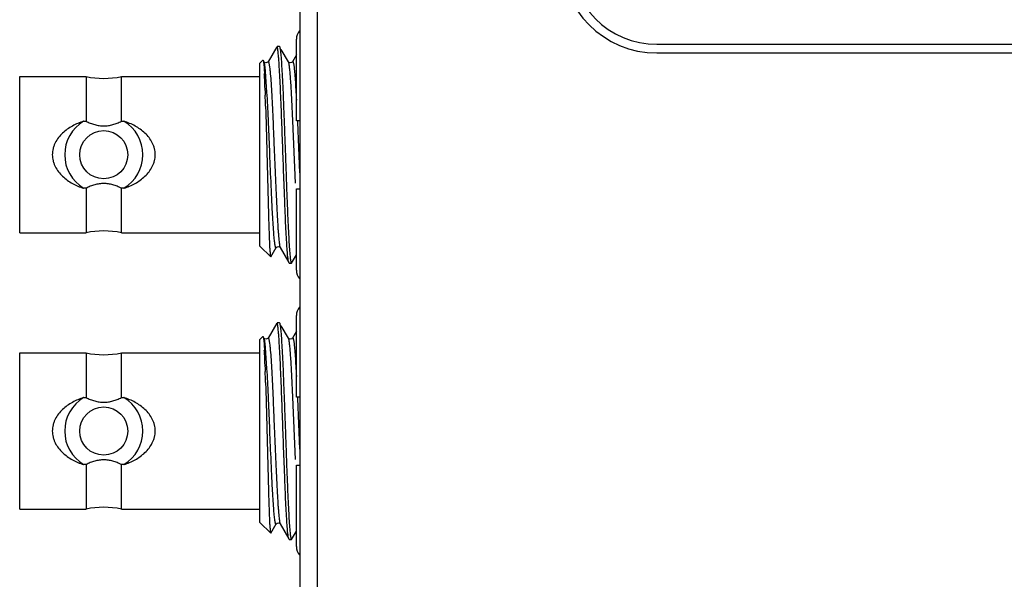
# Model space of a CAD drawing. Header units: inches. Extents: x 0 to 22, y 0 to 17.
# Tile 6 of 23: x 8.2 to 9.3, y 7.3 to 7.9. Entities that reach past the tile are written whole.
import ezdxf

# ---------------------------------------------------------------- set-up
doc = ezdxf.new("R2010")
doc.units = ezdxf.units.IN
doc.header["$LTSCALE"] = 1.21
doc.header["$MEASUREMENT"] = 0
doc.layers.add('02___PRT_ALL_AXES', color=7, linetype='CONTINUOUS')

msp = doc.modelspace()

# ---------------------------------------------------------------- linework, layer by layer
at = {"layer": '02___PRT_ALL_AXES', "color": 7, "linetype": 'CONTINUOUS'}
for p, q in [((8.5366, 5.8179), (8.5366, 10.6294)), ((8.5566, 5.8179), (8.5566, 10.6294)), ((8.5099, 7.8959), (8.5098, 7.8957)), ((8.5103, 7.8965), (8.5103, 7.8966)), ((8.5103, 7.8966), (8.5128, 7.8966)), ((8.5128, 7.8966), (8.513, 7.8963)), ((8.5324, 7.811), (8.5324, 7.9045)), ((8.9461, 7.8987), (12.4985, 7.8987)), ((8.5098, 7.8957), (8.4999, 7.8785)), ((8.5233, 7.8785), (8.5151, 7.8927)), ((8.5324, 7.8864), (8.5279, 7.8785)), ((8.9461, 7.8887), (12.5085, 7.8887)), ((8.4906, 7.8769), (8.4941, 7.8804)), ((8.4906, 7.6672), (8.4906, 7.8769)), ((8.4941, 7.8804), (8.4943, 7.8803)), ((8.4949, 7.8768), (8.4957, 7.8649)), ((8.4954, 7.8784), (8.4953, 7.8785)), ((8.4953, 7.8785), (8.4953, 7.8785)), ((8.4955, 7.8781), (8.4953, 7.8785)), ((8.5006, 7.8784), (8.5009, 7.8773)), ((8.5009, 7.8773), (8.5017, 7.8726)), ((8.5234, 7.8785), (8.5233, 7.8785)), ((8.5236, 7.8779), (8.5233, 7.8785)), ((8.4987, 7.8437), (8.4971, 7.8673)), ((8.215, 7.6825), (8.215, 7.8616)), ((8.215, 7.8616), (8.2912, 7.8616)), ((8.2912, 7.8616), (8.2912, 7.8104)), ((8.3317, 7.8104), (8.3317, 7.8616)), ((8.3317, 7.8616), (8.4906, 7.8616)), ((8.4965, 7.8456), (8.4966, 7.8422)), ((8.4966, 7.8422), (8.4966, 7.8404)), ((8.497, 7.8278), (8.4973, 7.8202)), ((8.4973, 7.8202), (8.5004, 7.7025)), ((8.5284, 7.811), (8.528, 7.819)), ((8.2883, 7.8104), (8.2912, 7.8104)), ((8.3317, 7.8104), (8.3346, 7.8104)), ((8.5314, 7.7394), (8.5284, 7.811)), ((8.5361, 7.811), (8.5324, 7.811)), ((8.5336, 7.811), (8.5336, 7.8094)), ((8.5336, 7.8094), (8.5361, 7.7513)), ((8.2912, 7.7336), (8.2883, 7.7336)), ((8.2912, 7.7336), (8.2912, 7.6825)), ((8.3317, 7.6825), (8.3317, 7.7336)), ((8.3346, 7.7336), (8.3317, 7.7336)), ((8.5324, 7.6395), (8.5324, 7.733)), ((8.5324, 7.733), (8.5361, 7.733)), ((8.5004, 7.7025), (8.5004, 7.7013)), ((8.215, 7.6825), (8.2912, 7.6825)), ((8.3317, 7.6825), (8.4906, 7.6825)), ((8.4906, 7.6672), (8.503, 7.6548)), ((8.5031, 7.6548), (8.5093, 7.6655)), ((8.5138, 7.6656), (8.5139, 7.6655)), ((8.5139, 7.6655), (8.5238, 7.6484)), ((8.5027, 7.6553), (8.503, 7.6548)), ((8.503, 7.6548), (8.5031, 7.6548)), ((8.5238, 7.6484), (8.5235, 7.6491)), ((8.5241, 7.6475), (8.5238, 7.6477)), ((8.5241, 7.6475), (8.5268, 7.6475)), ((8.5268, 7.6475), (8.527, 7.6477)), ((8.527, 7.6477), (8.5324, 7.657)), ((8.5103, 7.5795), (8.5103, 7.5796)), ((8.5103, 7.5796), (8.5128, 7.5796)), ((8.5128, 7.5796), (8.513, 7.5793)), ((8.5324, 7.494), (8.5324, 7.5875)), ((8.5098, 7.5787), (8.4999, 7.5615)), ((8.5099, 7.5789), (8.5098, 7.5787)), ((8.5233, 7.5615), (8.5151, 7.5757)), ((8.5324, 7.5694), (8.5279, 7.5615)), ((8.4906, 7.5599), (8.4941, 7.5634)), ((8.4906, 7.3502), (8.4906, 7.5599)), ((8.4941, 7.5634), (8.4943, 7.5633)), ((8.4949, 7.5598), (8.4957, 7.5479)), ((8.4954, 7.5614), (8.4953, 7.5615)), ((8.4953, 7.5615), (8.4953, 7.5615)), ((8.4955, 7.5611), (8.4953, 7.5615)), ((8.5006, 7.5614), (8.5009, 7.5603)), ((8.5009, 7.5603), (8.5017, 7.5556)), ((8.5234, 7.5615), (8.5233, 7.5615)), ((8.5236, 7.5609), (8.5233, 7.5615)), ((8.4987, 7.5267), (8.4971, 7.5503)), ((8.215, 7.3655), (8.215, 7.5446)), ((8.215, 7.5446), (8.2912, 7.5446)), ((8.2912, 7.5446), (8.2912, 7.4934)), ((8.3317, 7.4934), (8.3317, 7.5446)), ((8.3317, 7.5446), (8.4906, 7.5446)), ((8.4965, 7.5286), (8.4966, 7.5252)), ((8.4966, 7.5252), (8.4966, 7.5234)), ((8.497, 7.5108), (8.4973, 7.5032)), ((8.4973, 7.5032), (8.5004, 7.3855)), ((8.5284, 7.494), (8.528, 7.502)), ((8.2883, 7.4934), (8.2912, 7.4934)), ((8.3317, 7.4934), (8.3346, 7.4934)), ((8.5314, 7.4224), (8.5284, 7.494)), ((8.5361, 7.494), (8.5324, 7.494)), ((8.5336, 7.494), (8.5336, 7.4924)), ((8.5336, 7.4924), (8.5361, 7.4343)), ((8.2912, 7.4166), (8.2883, 7.4166)), ((8.2912, 7.4166), (8.2912, 7.3655)), ((8.3317, 7.3655), (8.3317, 7.4166)), ((8.3346, 7.4166), (8.3317, 7.4166)), ((8.5324, 7.3225), (8.5324, 7.416)), ((8.5324, 7.416), (8.5361, 7.416)), ((8.5004, 7.3855), (8.5004, 7.3843)), ((8.215, 7.3655), (8.2912, 7.3655)), ((8.3317, 7.3655), (8.4906, 7.3655)), ((8.4906, 7.3502), (8.503, 7.3378)), ((8.5031, 7.3378), (8.5093, 7.3485)), ((8.5138, 7.3486), (8.5139, 7.3485)), ((8.5139, 7.3485), (8.5238, 7.3314)), ((8.5027, 7.3383), (8.503, 7.3378)), ((8.503, 7.3378), (8.5031, 7.3378)), ((8.5238, 7.3314), (8.5235, 7.3321)), ((8.527, 7.3307), (8.5324, 7.34)), ((8.5241, 7.3305), (8.5238, 7.3307)), ((8.5241, 7.3305), (8.5268, 7.3305)), ((8.5268, 7.3305), (8.527, 7.3307))]:
    msp.add_line(p, q, dxfattribs=at)
for points in [[(8.4999, 7.8785), (8.4995, 7.8781), (8.4974, 7.8773), (8.4955, 7.8782), (8.4954, 7.8784)], [(8.5279, 7.8785), (8.5274, 7.8779), (8.5251, 7.8773), (8.5235, 7.8783), (8.5234, 7.8785)], [(8.5093, 7.6655), (8.5102, 7.6664), (8.5124, 7.6666), (8.5137, 7.6658), (8.5138, 7.6656)], [(8.4999, 7.5615), (8.4995, 7.5611), (8.4974, 7.5603), (8.4955, 7.5612), (8.4954, 7.5614)], [(8.5279, 7.5615), (8.5274, 7.5609), (8.5251, 7.5603), (8.5235, 7.5613), (8.5234, 7.5615)], [(8.5093, 7.3485), (8.5102, 7.3494), (8.5124, 7.3496), (8.5137, 7.3488), (8.5138, 7.3486)]]:
    msp.add_lwpolyline(points, dxfattribs=at)
for centre in [(8.3114, 7.772), (8.3114, 7.455)]:
    msp.add_circle(centre, 0.0276, dxfattribs=at)
for centre, radius, start, end in [((8.9461, 7.9987), 0.11, 180, 270), ((8.9461, 7.9987), 0.1, 180, 270), ((8.5474, 7.9045), 0.015, 140.0334, 180), ((7.7135, 7.8257), 0.7831, 2.6771, 2.8705), ((7.1441, 7.7997), 1.3532, 1.9437, 2.6521), ((8.3114, 7.9553), 0.0958, 257.786, 282.214), ((4.899, 7.7218), 3.5996, 1.6878, 1.8879), ((8.3114, 7.772), 0.0448, 121.0323, 238.9677), ((8.3114, 7.772), 0.0448, 301.0323, 58.9677), ((8.3114, 7.5888), 0.0958, 77.786, 102.214), ((8.5474, 7.6395), 0.015, 180, 219.9666), ((8.5474, 7.5875), 0.015, 140.0334, 180), ((7.7135, 7.5087), 0.7831, 2.6771, 2.8705), ((8.3114, 7.6383), 0.0958, 257.786, 282.214), ((7.1441, 7.4827), 1.3532, 1.9437, 2.6521), ((4.899, 7.4048), 3.5996, 1.6878, 1.8879), ((8.3114, 7.455), 0.0448, 121.0323, 238.9677), ((8.3114, 7.455), 0.0448, 301.0323, 58.9677), ((8.3114, 7.2718), 0.0958, 77.786, 102.214), ((8.5474, 7.3225), 0.015, 180, 219.9666)]:
    msp.add_arc(centre, radius, start, end, dxfattribs=at)
for points, knots in [([(8.513, 7.8963), (8.5131, 7.8962), (8.5133, 7.8957), (8.5135, 7.8948), (8.5137, 7.8936), (8.5139, 7.8927), (8.5139, 7.8922)], [0, 0, 0, 0, 0.141091, 0.354021, 0.640235, 1, 1, 1, 1]), ([(8.5122, 7.8826), (8.512, 7.8842), (8.5118, 7.8866), (8.5115, 7.8895), (8.5113, 7.8913), (8.5111, 7.8927), (8.5109, 7.8939), (8.5107, 7.8948), (8.5105, 7.8953), (8.5104, 7.8955)], [0, 0, 0, 0, 0.383251, 0.541164, 0.676623, 0.789806, 0.881076, 0.950878, 1, 1, 1, 1]), ([(8.5139, 7.8922), (8.5141, 7.8912), (8.5143, 7.889), (8.5148, 7.8838), (8.5154, 7.8756), (8.5161, 7.864), (8.5168, 7.8502), (8.5174, 7.8345), (8.5181, 7.8174), (8.5188, 7.7991), (8.5195, 7.7802), (8.5202, 7.7611), (8.5208, 7.7423), (8.5215, 7.7241), (8.5222, 7.7072), (8.5229, 7.6917), (8.5235, 7.6782), (8.5242, 7.6669), (8.5247, 7.6602), (8.525, 7.6573)], [0, 0, 0, 0, 0.012401, 0.027767, 0.067023, 0.11688, 0.17614, 0.2434, 0.317059, 0.395356, 0.476427, 0.558335, 0.639127, 0.716873, 0.789721, 0.855929, 0.913929, 0.962327, 1, 1, 1, 1]), ([(8.4943, 7.8803), (8.4943, 7.8802), (8.4944, 7.8801), (8.4945, 7.8797), (8.4946, 7.8791), (8.4947, 7.878), (8.4948, 7.8772), (8.4949, 7.8768)], [0, 0, 0, 0, 0.052381, 0.124992, 0.332621, 0.624296, 1, 1, 1, 1]), ([(8.4971, 7.8673), (8.497, 7.8687), (8.4967, 7.871), (8.4963, 7.8741), (8.496, 7.8762), (8.4957, 7.8774), (8.4956, 7.8779), (8.4955, 7.8781)], [0, 0, 0, 0, 0.365458, 0.653494, 0.864046, 0.941049, 1, 1, 1, 1]), ([(8.4999, 7.8785), (8.4999, 7.8786), (8.4999, 7.8786), (8.5, 7.8787), (8.5001, 7.8788), (8.5002, 7.8788), (8.5004, 7.8787), (8.5005, 7.8785), (8.5006, 7.8784)], [0, 0, 0, 0, 0.156604, 0.282833, 0.38459, 0.473388, 0.676511, 1, 1, 1, 1]), ([(8.5226, 7.655), (8.5223, 7.6574), (8.5219, 7.6628), (8.5212, 7.6723), (8.5206, 7.6842), (8.5199, 7.6981), (8.5193, 7.7138), (8.5184, 7.7365), (8.5173, 7.7649), (8.5161, 7.7986), (8.5151, 7.8256), (8.5142, 7.8463), (8.5136, 7.8601), (8.5129, 7.8721), (8.5124, 7.8793), (8.5122, 7.8826)], [0, 0, 0, 0, 0.030568, 0.072333, 0.124908, 0.187041, 0.256694, 0.331554, 0.485888, 0.631687, 0.77481, 0.842472, 0.904041, 0.957118, 1, 1, 1, 1]), ([(8.528, 7.819), (8.5278, 7.8227), (8.5275, 7.8298), (8.5269, 7.8401), (8.5264, 7.8496), (8.5259, 7.8581), (8.5254, 7.8643), (8.525, 7.8686), (8.5247, 7.8713), (8.5244, 7.8735), (8.5242, 7.8754), (8.5239, 7.8768), (8.5237, 7.8776), (8.5236, 7.8779)], [0, 0, 0, 0, 0.185196, 0.361507, 0.524273, 0.668752, 0.790968, 0.8427, 0.887843, 0.926189, 0.957612, 0.982175, 1, 1, 1, 1]), ([(8.5279, 7.8785), (8.5279, 7.8786), (8.528, 7.8787), (8.5281, 7.8788), (8.5282, 7.8788), (8.5283, 7.8788), (8.5284, 7.8787), (8.5286, 7.8785), (8.5287, 7.8783), (8.5288, 7.8778), (8.529, 7.8771), (8.5292, 7.876), (8.5295, 7.8747), (8.5296, 7.8737), (8.5297, 7.8731)], [0, 0, 0, 0, 0.029142, 0.051257, 0.068785, 0.0865, 0.10928, 0.139825, 0.179405, 0.228703, 0.357908, 0.529075, 0.742935, 1, 1, 1, 1]), ([(8.5017, 7.8726), (8.5019, 7.8714), (8.5021, 7.8688), (8.5027, 7.8627), (8.5034, 7.8532), (8.5041, 7.8401), (8.5049, 7.8253), (8.5056, 7.8094), (8.5063, 7.793), (8.507, 7.7763), (8.5077, 7.7592), (8.5085, 7.7417), (8.5092, 7.7247), (8.51, 7.7089), (8.5107, 7.6968), (8.5112, 7.6883), (8.5116, 7.6829), (8.512, 7.6783), (8.5123, 7.6744), (8.5127, 7.6712), (8.513, 7.6688), (8.5133, 7.6672), (8.5136, 7.6662), (8.5137, 7.6659), (8.5138, 7.6657)], [0, 0, 0, 0, 0.016973, 0.037705, 0.089754, 0.153969, 0.227065, 0.305181, 0.384517, 0.463781, 0.547319, 0.632722, 0.71629, 0.793929, 0.861898, 0.891316, 0.917354, 0.939847, 0.958739, 0.974064, 0.985889, 0.994414, 0.997563, 1, 1, 1, 1]), ([(8.5297, 7.8731), (8.5298, 7.8721), (8.5301, 7.87), (8.5305, 7.8648), (8.5311, 7.8571), (8.5318, 7.8464), (8.5322, 7.8386), (8.5324, 7.8345)], [0, 0, 0, 0, 0.077218, 0.170042, 0.399711, 0.680373, 1, 1, 1, 1]), ([(8.5049, 7.7069), (8.5046, 7.7124), (8.5041, 7.7239), (8.503, 7.7474), (8.5018, 7.7769), (8.5006, 7.8059), (8.4996, 7.8279), (8.499, 7.8386), (8.4987, 7.8437)], [0, 0, 0, 0, 0.120957, 0.251916, 0.516852, 0.765674, 0.887469, 1, 1, 1, 1]), ([(8.2883, 7.8104), (8.2839, 7.809), (8.2753, 7.8054), (8.2657, 7.7986), (8.2594, 7.7917), (8.2562, 7.7868), (8.2543, 7.7825), (8.2529, 7.778), (8.2524, 7.7744), (8.2524, 7.772)], [0, 0, 0, 0, 0.249227, 0.497194, 0.621736, 0.746914, 0.809974, 0.873433, 1, 1, 1, 1]), ([(8.2912, 7.8104), (8.2927, 7.8096), (8.296, 7.8082), (8.301, 7.8065), (8.3062, 7.8053), (8.3097, 7.8051), (8.3114, 7.8051)], [0, 0, 0, 0, 0.249981, 0.500015, 0.750028, 1, 1, 1, 1]), ([(8.3114, 7.8051), (8.3132, 7.8051), (8.3167, 7.8053), (8.3219, 7.8065), (8.3269, 7.8082), (8.3301, 7.8096), (8.3317, 7.8104)], [0, 0, 0, 0, 0.249973, 0.499985, 0.750019, 1, 1, 1, 1]), ([(8.3705, 7.772), (8.3705, 7.7744), (8.37, 7.778), (8.3686, 7.7825), (8.3667, 7.7868), (8.3635, 7.7917), (8.3572, 7.7986), (8.3476, 7.8054), (8.339, 7.809), (8.3346, 7.8104)], [0, 0, 0, 0, 0.126567, 0.190026, 0.253086, 0.378264, 0.502806, 0.750773, 1, 1, 1, 1]), ([(8.2524, 7.772), (8.2524, 7.7697), (8.2529, 7.7661), (8.2543, 7.7616), (8.2562, 7.7572), (8.2594, 7.7523), (8.2657, 7.7454), (8.2753, 7.7386), (8.2839, 7.735), (8.2883, 7.7336)], [0, 0, 0, 0, 0.126567, 0.190026, 0.253086, 0.378264, 0.502806, 0.750773, 1, 1, 1, 1]), ([(8.3346, 7.7336), (8.339, 7.735), (8.3476, 7.7386), (8.3572, 7.7454), (8.3635, 7.7523), (8.3667, 7.7572), (8.3686, 7.7616), (8.37, 7.7661), (8.3705, 7.7697), (8.3705, 7.772)], [0, 0, 0, 0, 0.249227, 0.497194, 0.621736, 0.746914, 0.809974, 0.873433, 1, 1, 1, 1]), ([(8.3114, 7.739), (8.3097, 7.739), (8.3062, 7.7387), (8.301, 7.7376), (8.296, 7.7359), (8.2927, 7.7344), (8.2912, 7.7336)], [0, 0, 0, 0, 0.249973, 0.499985, 0.750019, 1, 1, 1, 1]), ([(8.3317, 7.7336), (8.3301, 7.7344), (8.3269, 7.7359), (8.3219, 7.7376), (8.3167, 7.7387), (8.3132, 7.739), (8.3114, 7.739)], [0, 0, 0, 0, 0.249981, 0.500015, 0.750028, 1, 1, 1, 1]), ([(8.5077, 7.6698), (8.5076, 7.6707), (8.5073, 7.6726), (8.5068, 7.6772), (8.5063, 7.6844), (8.5056, 7.6949), (8.5051, 7.7026), (8.5049, 7.7069)], [0, 0, 0, 0, 0.068951, 0.15416, 0.374031, 0.658232, 1, 1, 1, 1]), ([(8.5004, 7.7013), (8.5005, 7.6982), (8.5007, 7.6923), (8.501, 7.684), (8.5013, 7.6765), (8.5015, 7.6701), (8.5018, 7.6648), (8.5021, 7.6611), (8.5023, 7.6586), (8.5024, 7.6573), (8.5026, 7.6562), (8.5027, 7.6556), (8.5027, 7.6553)], [0, 0, 0, 0, 0.200828, 0.38327, 0.54532, 0.685243, 0.801713, 0.893481, 0.929831, 0.959735, 0.983137, 1, 1, 1, 1]), ([(8.5093, 7.6655), (8.5093, 7.6655), (8.5092, 7.6654), (8.5091, 7.6653), (8.509, 7.6652), (8.5089, 7.6653), (8.5088, 7.6654), (8.5087, 7.6655), (8.5086, 7.6657), (8.5084, 7.6661), (8.5083, 7.6667), (8.5081, 7.6675), (8.5079, 7.6686), (8.5078, 7.6694), (8.5077, 7.6698)], [0, 0, 0, 0, 0.034952, 0.061215, 0.081811, 0.102125, 0.127371, 0.16019, 0.201559, 0.251845, 0.379996, 0.545682, 0.751233, 1, 1, 1, 1]), ([(8.5235, 7.6491), (8.5234, 7.6494), (8.5233, 7.6501), (8.523, 7.6514), (8.5228, 7.6531), (8.5227, 7.6544), (8.5226, 7.655)], [0, 0, 0, 0, 0.163527, 0.38309, 0.661082, 1, 1, 1, 1]), ([(8.525, 7.6573), (8.5251, 7.6562), (8.5253, 7.6544), (8.5256, 7.6519), (8.5259, 7.65), (8.5261, 7.6489), (8.5262, 7.6484)], [0, 0, 0, 0, 0.343853, 0.625723, 0.844659, 1, 1, 1, 1]), ([(8.5262, 7.6484), (8.5263, 7.6483), (8.5263, 7.648), (8.5265, 7.6478), (8.5266, 7.6476), (8.5266, 7.6475), (8.5267, 7.6475), (8.5268, 7.6475)], [0, 0, 0, 0, 0.384137, 0.671062, 0.780262, 0.868887, 1, 1, 1, 1]), ([(8.5122, 7.5656), (8.512, 7.5672), (8.5118, 7.5696), (8.5115, 7.5725), (8.5113, 7.5743), (8.5111, 7.5757), (8.5109, 7.5769), (8.5107, 7.5778), (8.5105, 7.5783), (8.5104, 7.5785)], [0, 0, 0, 0, 0.383251, 0.541164, 0.676623, 0.789806, 0.881076, 0.950878, 1, 1, 1, 1]), ([(8.513, 7.5793), (8.5131, 7.5792), (8.5133, 7.5787), (8.5135, 7.5778), (8.5137, 7.5766), (8.5139, 7.5757), (8.5139, 7.5752)], [0, 0, 0, 0, 0.141091, 0.354021, 0.640235, 1, 1, 1, 1]), ([(8.5139, 7.5752), (8.5141, 7.5742), (8.5143, 7.572), (8.5148, 7.5668), (8.5154, 7.5586), (8.5161, 7.547), (8.5168, 7.5332), (8.5174, 7.5175), (8.5181, 7.5004), (8.5188, 7.4821), (8.5195, 7.4632), (8.5202, 7.4441), (8.5208, 7.4253), (8.5215, 7.4071), (8.5222, 7.3902), (8.5229, 7.3747), (8.5235, 7.3612), (8.5242, 7.3499), (8.5247, 7.3432), (8.525, 7.3403)], [0, 0, 0, 0, 0.012401, 0.027767, 0.067023, 0.11688, 0.17614, 0.2434, 0.317059, 0.395356, 0.476427, 0.558335, 0.639127, 0.716873, 0.789721, 0.855929, 0.913929, 0.962327, 1, 1, 1, 1]), ([(8.4943, 7.5633), (8.4943, 7.5632), (8.4944, 7.5631), (8.4945, 7.5627), (8.4946, 7.5621), (8.4947, 7.561), (8.4948, 7.5602), (8.4949, 7.5598)], [0, 0, 0, 0, 0.052381, 0.124992, 0.332621, 0.624296, 1, 1, 1, 1]), ([(8.4971, 7.5503), (8.497, 7.5517), (8.4967, 7.554), (8.4963, 7.5571), (8.496, 7.5592), (8.4957, 7.5604), (8.4956, 7.5609), (8.4955, 7.5611)], [0, 0, 0, 0, 0.365458, 0.653494, 0.864046, 0.941049, 1, 1, 1, 1]), ([(8.4999, 7.5615), (8.4999, 7.5616), (8.4999, 7.5616), (8.5, 7.5617), (8.5001, 7.5618), (8.5002, 7.5618), (8.5004, 7.5617), (8.5005, 7.5615), (8.5006, 7.5614)], [0, 0, 0, 0, 0.156604, 0.282833, 0.38459, 0.473388, 0.676511, 1, 1, 1, 1]), ([(8.5226, 7.338), (8.5223, 7.3404), (8.5219, 7.3458), (8.5212, 7.3553), (8.5206, 7.3672), (8.5199, 7.3811), (8.5193, 7.3968), (8.5184, 7.4195), (8.5173, 7.4479), (8.5161, 7.4816), (8.5151, 7.5086), (8.5142, 7.5293), (8.5136, 7.5431), (8.5129, 7.5551), (8.5124, 7.5623), (8.5122, 7.5656)], [0, 0, 0, 0, 0.030568, 0.072333, 0.124908, 0.187041, 0.256694, 0.331554, 0.485888, 0.631687, 0.77481, 0.842472, 0.904041, 0.957118, 1, 1, 1, 1]), ([(8.528, 7.502), (8.5278, 7.5057), (8.5275, 7.5128), (8.5269, 7.5231), (8.5264, 7.5326), (8.5259, 7.5411), (8.5254, 7.5473), (8.525, 7.5516), (8.5247, 7.5543), (8.5244, 7.5565), (8.5242, 7.5584), (8.5239, 7.5598), (8.5237, 7.5606), (8.5236, 7.5609)], [0, 0, 0, 0, 0.185196, 0.361507, 0.524273, 0.668752, 0.790968, 0.8427, 0.887843, 0.926189, 0.957612, 0.982175, 1, 1, 1, 1]), ([(8.5279, 7.5615), (8.5279, 7.5616), (8.528, 7.5617), (8.5281, 7.5618), (8.5282, 7.5618), (8.5283, 7.5618), (8.5284, 7.5617), (8.5286, 7.5615), (8.5287, 7.5613), (8.5288, 7.5608), (8.529, 7.5601), (8.5292, 7.559), (8.5295, 7.5577), (8.5296, 7.5567), (8.5297, 7.5561)], [0, 0, 0, 0, 0.029142, 0.051257, 0.068785, 0.0865, 0.10928, 0.139825, 0.179405, 0.228703, 0.357908, 0.529075, 0.742935, 1, 1, 1, 1]), ([(8.5017, 7.5556), (8.5019, 7.5544), (8.5021, 7.5518), (8.5027, 7.5457), (8.5034, 7.5362), (8.5041, 7.5231), (8.5049, 7.5083), (8.5056, 7.4924), (8.5063, 7.476), (8.507, 7.4593), (8.5077, 7.4422), (8.5085, 7.4247), (8.5092, 7.4077), (8.51, 7.3919), (8.5107, 7.3798), (8.5112, 7.3713), (8.5116, 7.3659), (8.512, 7.3613), (8.5123, 7.3574), (8.5127, 7.3542), (8.513, 7.3518), (8.5133, 7.3502), (8.5136, 7.3492), (8.5137, 7.3489), (8.5138, 7.3487)], [0, 0, 0, 0, 0.016973, 0.037705, 0.089754, 0.153969, 0.227065, 0.305181, 0.384517, 0.463781, 0.547319, 0.632722, 0.71629, 0.793929, 0.861898, 0.891316, 0.917354, 0.939847, 0.958739, 0.974064, 0.985889, 0.994414, 0.997563, 1, 1, 1, 1]), ([(8.5297, 7.5561), (8.5298, 7.5551), (8.5301, 7.553), (8.5305, 7.5478), (8.5311, 7.5401), (8.5318, 7.5294), (8.5322, 7.5216), (8.5324, 7.5175)], [0, 0, 0, 0, 0.077218, 0.170042, 0.399711, 0.680373, 1, 1, 1, 1]), ([(8.5049, 7.3899), (8.5046, 7.3954), (8.5041, 7.4069), (8.503, 7.4304), (8.5018, 7.4599), (8.5006, 7.4889), (8.4996, 7.5109), (8.499, 7.5216), (8.4987, 7.5267)], [0, 0, 0, 0, 0.120957, 0.251916, 0.516852, 0.765674, 0.887469, 1, 1, 1, 1]), ([(8.2883, 7.4934), (8.2839, 7.492), (8.2753, 7.4884), (8.2657, 7.4816), (8.2594, 7.4747), (8.2562, 7.4698), (8.2543, 7.4655), (8.2529, 7.461), (8.2524, 7.4574), (8.2524, 7.455)], [0, 0, 0, 0, 0.249227, 0.497194, 0.621736, 0.746914, 0.809974, 0.873433, 1, 1, 1, 1]), ([(8.2912, 7.4934), (8.2927, 7.4926), (8.296, 7.4912), (8.301, 7.4895), (8.3062, 7.4883), (8.3097, 7.4881), (8.3114, 7.4881)], [0, 0, 0, 0, 0.249981, 0.500015, 0.750028, 1, 1, 1, 1]), ([(8.3114, 7.4881), (8.3132, 7.4881), (8.3167, 7.4883), (8.3219, 7.4895), (8.3269, 7.4912), (8.3301, 7.4926), (8.3317, 7.4934)], [0, 0, 0, 0, 0.249973, 0.499985, 0.750019, 1, 1, 1, 1]), ([(8.3705, 7.455), (8.3705, 7.4574), (8.37, 7.461), (8.3686, 7.4655), (8.3667, 7.4698), (8.3635, 7.4747), (8.3572, 7.4816), (8.3476, 7.4884), (8.339, 7.492), (8.3346, 7.4934)], [0, 0, 0, 0, 0.126567, 0.190026, 0.253086, 0.378264, 0.502806, 0.750773, 1, 1, 1, 1]), ([(8.2524, 7.455), (8.2524, 7.4527), (8.2529, 7.4491), (8.2543, 7.4446), (8.2562, 7.4402), (8.2594, 7.4353), (8.2657, 7.4284), (8.2753, 7.4216), (8.2839, 7.418), (8.2883, 7.4166)], [0, 0, 0, 0, 0.126567, 0.190026, 0.253086, 0.378264, 0.502806, 0.750773, 1, 1, 1, 1]), ([(8.3346, 7.4166), (8.339, 7.418), (8.3476, 7.4216), (8.3572, 7.4284), (8.3635, 7.4353), (8.3667, 7.4402), (8.3686, 7.4446), (8.37, 7.4491), (8.3705, 7.4527), (8.3705, 7.455)], [0, 0, 0, 0, 0.249227, 0.497194, 0.621736, 0.746914, 0.809974, 0.873433, 1, 1, 1, 1]), ([(8.3114, 7.422), (8.3097, 7.422), (8.3062, 7.4217), (8.301, 7.4206), (8.296, 7.4189), (8.2927, 7.4174), (8.2912, 7.4166)], [0, 0, 0, 0, 0.249973, 0.499985, 0.750019, 1, 1, 1, 1]), ([(8.3317, 7.4166), (8.3301, 7.4174), (8.3269, 7.4189), (8.3219, 7.4206), (8.3167, 7.4217), (8.3132, 7.422), (8.3114, 7.422)], [0, 0, 0, 0, 0.249981, 0.500015, 0.750028, 1, 1, 1, 1]), ([(8.5077, 7.3528), (8.5076, 7.3537), (8.5073, 7.3556), (8.5068, 7.3602), (8.5063, 7.3674), (8.5056, 7.3779), (8.5051, 7.3856), (8.5049, 7.3899)], [0, 0, 0, 0, 0.068951, 0.15416, 0.374031, 0.658232, 1, 1, 1, 1]), ([(8.5004, 7.3843), (8.5005, 7.3812), (8.5007, 7.3753), (8.501, 7.367), (8.5013, 7.3595), (8.5015, 7.3531), (8.5018, 7.3478), (8.5021, 7.3441), (8.5023, 7.3416), (8.5024, 7.3403), (8.5026, 7.3392), (8.5027, 7.3386), (8.5027, 7.3383)], [0, 0, 0, 0, 0.200828, 0.38327, 0.54532, 0.685243, 0.801713, 0.893481, 0.929831, 0.959735, 0.983137, 1, 1, 1, 1]), ([(8.5093, 7.3485), (8.5093, 7.3485), (8.5092, 7.3484), (8.5091, 7.3483), (8.509, 7.3482), (8.5089, 7.3483), (8.5088, 7.3484), (8.5087, 7.3485), (8.5086, 7.3487), (8.5084, 7.3491), (8.5083, 7.3497), (8.5081, 7.3505), (8.5079, 7.3516), (8.5078, 7.3524), (8.5077, 7.3528)], [0, 0, 0, 0, 0.034952, 0.061215, 0.081811, 0.102125, 0.127371, 0.16019, 0.201559, 0.251845, 0.379996, 0.545682, 0.751233, 1, 1, 1, 1]), ([(8.5235, 7.3321), (8.5234, 7.3324), (8.5233, 7.3331), (8.523, 7.3344), (8.5228, 7.3361), (8.5227, 7.3374), (8.5226, 7.338)], [0, 0, 0, 0, 0.163527, 0.38309, 0.661082, 1, 1, 1, 1]), ([(8.525, 7.3403), (8.5251, 7.3392), (8.5253, 7.3374), (8.5256, 7.3349), (8.5259, 7.333), (8.5261, 7.3319), (8.5262, 7.3314)], [0, 0, 0, 0, 0.343853, 0.625723, 0.844659, 1, 1, 1, 1]), ([(8.5262, 7.3314), (8.5263, 7.3313), (8.5263, 7.331), (8.5265, 7.3308), (8.5266, 7.3306), (8.5266, 7.3305), (8.5267, 7.3305), (8.5268, 7.3305)], [0, 0, 0, 0, 0.384137, 0.671062, 0.780262, 0.868887, 1, 1, 1, 1])]:
    msp.add_open_spline(points, degree=3, knots=knots, dxfattribs=at)

doc.saveas('drawing.dxf')
